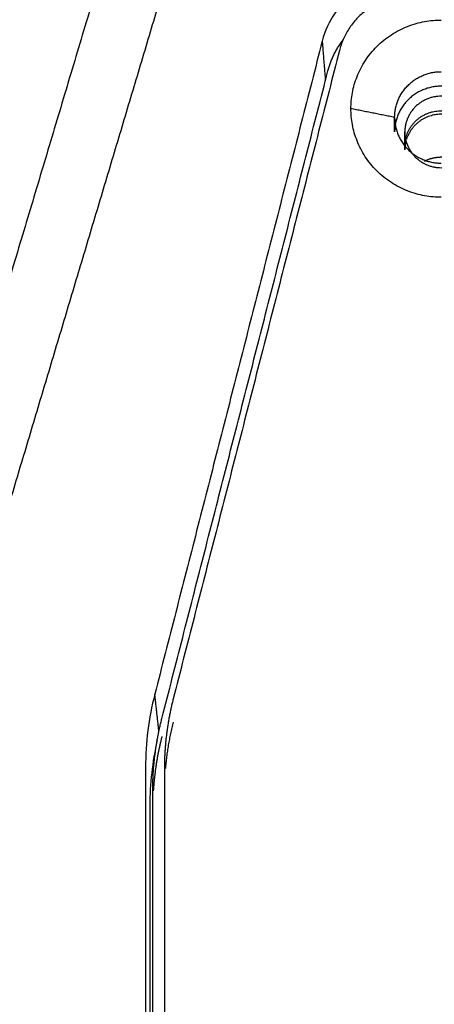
# Model space of a CAD drawing. Header units: millimetres. Extents: x 9946 to 11276, y -3292 to -1962.
# Tile 117 of 170: x 11001 to 11015, y -2285 to -2251. Entities that reach past the tile are written whole.
import ezdxf

# ---------------------------------------------------------------- set-up
doc = ezdxf.new("R2010")
doc.units = ezdxf.units.MM
doc.layers.add('ROXX NEO lite', color=7, linetype='Continuous', true_color=0x000000)
doc.dimstyles.get("Standard").update_dxf_attribs({"dimscale": 10, "dimtxt": 2.5, "dimasz": 3, "dimexe": 1, "dimexo": 0.5, "dimgap": 0.8, "dimtad": 1, "dimtoh": 1, "dimdec": 1, "dimzin": 1, "dimdsep": 46, "dimtxsty": 'Standard', "dimblk": 'OPEN90', "dimcen": 2.5, "dimadec": 1, "dimazin": 1, "dimtfac": 1, "dimtdec": 4, "dimtix": 1, "dimtofl": 0, "dimtmove": 1, "dimatfit": 3, "dimldrblk": 'OPEN90', "dimfxl": 1, "dimtolj": 1, "dimtzin": 1, "dimarcsym": 0})

# ---------------------------------------------------------------- blocks, each defined once
blk = doc.blocks.new('*D2')
at = {"layer": 'Defpoints', "color": 0}
for p in [(10752.196, -2185.885), (11119.696, -2185.885), (11119.696, -2408.445)]:
    blk.add_point(p, dxfattribs=at)
at = {"layer": 'ROXX NEO lite', "color": 0, "lineweight": -2}
for p, q in [((10752.196, -2191.886), (10752.196, -2411.446)), ((11119.696, -2191.886), (11119.696, -2411.446)), ((10758.197, -2408.445), (11113.695, -2408.445))]:
    blk.add_line(p, q, dxfattribs=at)
at = {"layer": 'ROXX NEO lite', "color": 0}
for points in [[(10758.197, -2407.445), (10758.197, -2409.445), (10752.196, -2408.445)], [(11113.695, -2409.445), (11113.695, -2407.445), (11119.696, -2408.445)]]:
    blk.add_solid(points, dxfattribs=at)
at = {"layer": 'ROXX NEO lite', "color": 0, "insert": (10935.946, -2401.544), "char_height": 9.0015, "attachment_point": 5}
blk.add_mtext('\\A1;367.5', dxfattribs=at)

msp = doc.modelspace()

# ---------------------------------------------------------------- linework, layer by layer
at = {"layer": 'ROXX NEO lite', "color": 18, "lineweight": -3, "true_color": 0x000000}
for points, degree in [([(11000.771, -2247.059), (11000.687, -2247.985), (11000.508, -2249.818), (11000.208, -2252.516), (10999.985, -2254.28), (10999.864, -2255.155)], 3), ([(11003.839, -2248.26), (11001.043, -2257.596), (10998.247, -2266.931)], 2), ([(10996.463, -2280.59), (11001.255, -2264.591), (11006.046, -2248.592)], 2), ([(11014.062, -2249.312), (11013.282, -2249.312), (11012.122, -2249.814), (11011.343, -2250.793), (11011.153, -2251.534)], 3), ([(11011.153, -2251.534), (11008.281, -2262.724), (11005.408, -2273.913)], 2), ([(11011.153, -2251.534), (11011.206, -2252.202), (11011.26, -2252.869)], 2), ([(11011.744, -2251.853), (11008.892, -2262.962), (11006.041, -2274.071)], 2), ([(11005.653, -2274.741), (11008.5, -2263.648), (11011.348, -2252.555)], 2), ([(11013.638, -2254.146), (11012.888, -2253.996), (11012.138, -2253.847)], 2), ([(11013.638, -2254.644), (11013.638, -2254.395), (11013.638, -2254.146)], 2), ([(11013.988, -2255.262), (11013.988, -2254.953), (11013.988, -2254.644)], 2), ([(11005.408, -2273.913), (11005.197, -2274.737), (11005.091, -2275.574), (11005.091, -2276.423)], 3), ([(11005.55, -2275.18), (11005.479, -2274.547), (11005.408, -2273.913)], 2), ([(11005.49, -2275.5), (11005.322, -2276.235), (11005.238, -2276.981), (11005.238, -2277.737)], 3), ([(11005.091, -2276.423), (11005.091, -2286.972), (11005.091, -2297.52)], 2), ([(11005.738, -2276.461), (11005.738, -2286.908), (11005.738, -2297.355)], 2), ([(11005.338, -2298.153), (11005.338, -2287.69), (11005.338, -2277.227)], 2), ([(11005.238, -2277.737), (11005.238, -2288.092), (11005.238, -2298.446)], 2)]:
    msp.add_open_spline(points, degree=degree, dxfattribs=at)
for points, weights in [([(11014.265, -2249.927), (11012.238, -2249.927), (11011.744, -2251.853)], [1, 0.788655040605, 1]), ([(11012.138, -2253.847), (11012.138, -2250.809), (11015.238, -2250.809)], [1, 0.707106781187, 1]), ([(11011.348, -2252.555), (11011.501, -2251.96), (11011.884, -2251.474)], [1, 0.933024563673, 0.908498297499]), ([(11013.638, -2254.146), (11013.638, -2252.578), (11015.238, -2252.578)], [1, 0.707106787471, 1]), ([(11015.238, -2256.884), (11012.138, -2256.884), (11012.138, -2253.847)], [1, 0.707106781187, 1]), ([(11013.638, -2254.146), (11013.638, -2255.714), (11015.238, -2255.714)], [1, 0.707106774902, 1]), ([(11014.029, -2254.953), (11013.988, -2255.105), (11013.988, -2255.262)], [0.916506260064, 0.949570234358, 1]), ([(11006.041, -2274.071), (11005.738, -2275.248), (11005.738, -2276.461)], [1, 0.992417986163, 1]), ([(11005.338, -2277.227), (11005.338, -2275.965), (11005.653, -2274.741)], [1, 0.992417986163, 1]), ([(11006.041, -2274.868), (11005.839, -2275.655), (11005.771, -2276.464)], [1, 0.994917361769, 0.996649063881]), ([(11005.653, -2275.359), (11005.416, -2276.28), (11005.358, -2277.228)], [1, 0.994283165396, 0.9971873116])]:
    msp.add_rational_spline(points, weights, degree=2, dxfattribs=at)
for points, weights, knots in [([(11016.838, -2254.644), (11016.838, -2253.076), (11015.238, -2253.076), (11013.638, -2253.076), (11013.638, -2254.644)], [1, 0.707106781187, 1, 0.707106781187, 1], [0, 0, 0, 2.513274, 2.513274, 5.026548, 5.026548, 5.026548]), ([(11016.488, -2254.644), (11016.488, -2253.419), (11015.238, -2253.419), (11013.988, -2253.419), (11013.988, -2254.644)], [1, 0.707106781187, 1, 0.707106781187, 1], [-3.926991, -3.926991, -3.926991, -1.963495, -1.963495, 0, 0, 0]), ([(11014.02, -2254.869), (11014.242, -2253.918), (11015.238, -2253.918), (11016.255, -2253.918), (11016.462, -2254.893)], [0.924246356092, 0.75180495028, 1, 0.747949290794, 0.929705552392], [0.299647, 0.299647, 0.299647, 1.963495, 1.963495, 3.653191, 3.653191, 3.653191]), ([(11016.357, -2254.715), (11016.011, -2254.037), (11015.238, -2254.037), (11014.32, -2254.037), (11014.045, -2254.897)], [0.876110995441, 0.796077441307, 1, 0.766582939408, 0.905202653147], [0.596441, 0.596441, 0.596441, 1.963495, 1.963495, 3.528275, 3.528275, 3.528275]), ([(11013.988, -2254.644), (11013.988, -2255.869), (11015.238, -2255.869), (11016.488, -2255.869), (11016.488, -2254.644)], [1, 0.707106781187, 1, 0.707106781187, 1], [-3.926991, -3.926991, -3.926991, -1.963495, -1.963495, 0, 0, 0]), ([(11015.778, -2255.632), (11015.522, -2255.513), (11015.238, -2255.513), (11014.933, -2255.513), (11014.662, -2255.651)], [0.878604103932, 0.914122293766, 1, 0.908056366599, 0.873837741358], [1.387789, 1.387789, 1.387789, 1.963495, 1.963495, 2.579866, 2.579866, 2.579866])]:
    msp.add_rational_spline(points, weights, degree=2, knots=knots, dxfattribs=at)

# ---------------------------------------------------------------- dimensions: what is measured, and where the dimension line sits
at = {"layer": 'ROXX NEO lite', "color": 5, "true_color": 0x0000ff}
dim = msp.add_linear_dim(base=(11119.696, -2408.445), p1=(10752.196, -2185.885), p2=(11119.696, -2185.885), dimstyle='Standard', override={"dimscale": 3.0005, "dimtxt": 3, "dimasz": 2, "dimexe": 1, "dimexo": 2, "dimgap": 0.8, "dimtad": 1, "dimtih": 0, "dimtoh": 0, "dimdec": 1, "dimlfac": 1, "dimzin": 1, "dimtxsty": 'Standard', "dimsah": 0, "dimcen": 2.5, "dimadec": 1, "dimazin": 1, "dimtix": 0, "dimtmove": 0, "dimtzin": 1}, dxfattribs=at)
dim.commit()
dim.dimension.update_dxf_attribs({"geometry": '*D2', "text_midpoint": (10935.946, -2401.544)})

doc.saveas('drawing.dxf')
